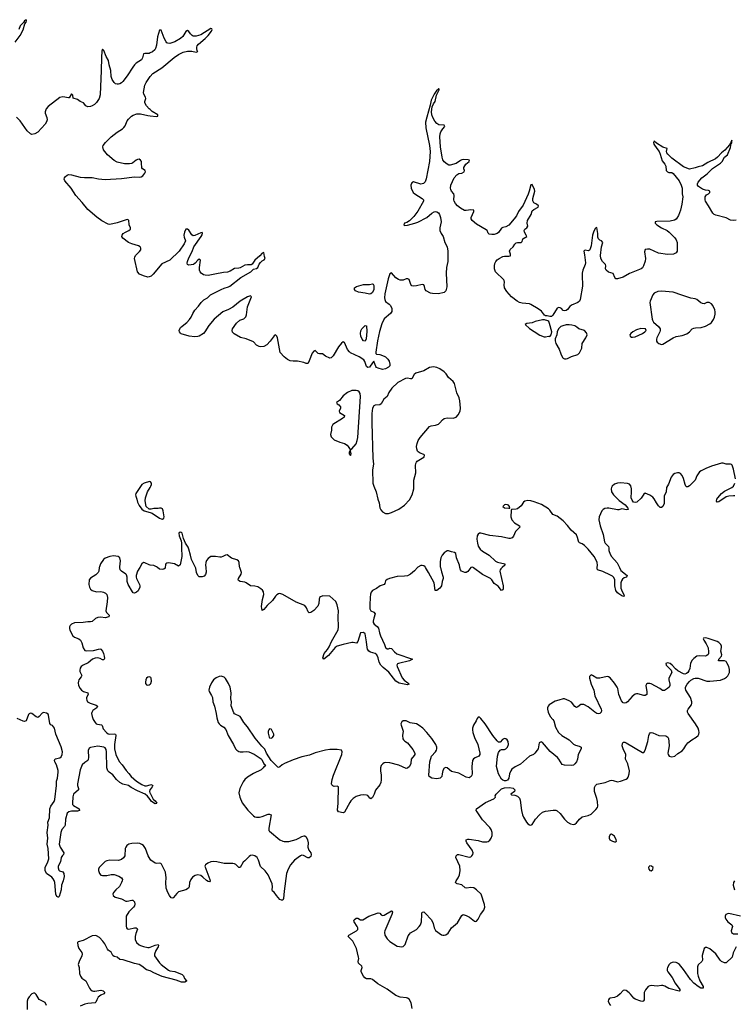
# Model space of a CAD drawing. Header units: inches. Extents: x 1694897 to 1849880, y 907231 to 1017944.
# Tile 26 of 171: x 1718224 to 1727963, y 954048 to 967464. Entities that reach past the tile are written whole.
import ezdxf

# ---------------------------------------------------------------- set-up
doc = ezdxf.new("R2010")
doc.units = ezdxf.units.IN
doc.header["$MEASUREMENT"] = 0
for name, color, linetype in [('B7915', 7, 'Continuous'), ('B7916', 7, 'Continuous'), ('B7925', 7, 'Continuous'), ('B7926', 7, 'Continuous')]:
    doc.layers.add(name, color=color, linetype=linetype)

msp = doc.modelspace()

# ---------------------------------------------------------------- linework, layer by layer
at = {"layer": 'B7915', "color": 6}
for points, elevation in [([(1719308, 960000), (1719301, 959950), (1719291, 959930), (1719261, 959899), (1719190, 959856), (1719170, 959830), (1719164, 959770), (1719174, 959730), (1719190, 959704), (1719210, 959688), (1719270, 959670), (1719331, 959671), (1719366, 959666), (1719392, 959652), (1719409, 959630), (1719418, 959590), (1719417, 959530), (1719396, 959410), (1719405, 959385), (1719444, 959350), (1719439, 959330), (1719390, 959315), (1719330, 959323), (1719290, 959319), (1719256, 959304), (1719210, 959266), (1719190, 959258), (1719150, 959261), (1719089, 959251), (1718970, 959248), (1718930, 959230), (1718911, 959210), (1718903, 959190), (1718901, 959170), (1718907, 959147), (1718948, 959068), (1718971, 959051), (1719030, 959027), (1719052, 959012), (1719072, 958972), (1719090, 958905), (1719110, 958871), (1719130, 958866), (1719230, 958869), (1719314, 958894), (1719330, 958886), (1719350, 958858), (1719365, 958830), (1719376, 958790), (1719378, 958762), (1719370, 958742), (1719350, 958742), (1719319, 958759), (1719290, 958768), (1719250, 958765), (1719218, 958750), (1719159, 958701), (1719088, 958670), (1719063, 958650), (1719048, 958630), (1719043, 958603), (1719045, 958585), (1719070, 958530), (1719063, 958510), (1719031, 958470), (1719024, 958450), (1719021, 958430), (1719026, 958390), (1719046, 958350), (1719067, 958327), (1719093, 958310), (1719153, 958290), (1719158, 958270), (1719135, 958230), (1719133, 958210), (1719137, 958190), (1719149, 958169), (1719182, 958150), (1719264, 958124), (1719286, 958110), (1719276, 958090), (1719220, 958050), (1719206, 958026), (1719204, 958010), (1719210, 957970), (1719225, 957930), (1719250, 957888), (1719267, 957870), (1719283, 957863), (1719338, 957858), (1719347, 957847), (1719360, 957800), (1719405, 957750), (1719430, 957734), (1719450, 957730), (1719510, 957733), (1719529, 957729), (1719533, 957710), (1719514, 957586), (1719516, 957530), (1719534, 957450), (1719578, 957358), (1719620, 957310), (1719673, 957233), (1719712, 957192), (1719744, 957150), (1719816, 957090), (1719890, 957041), (1719930, 957025), (1719950, 957024), (1720000, 957038)], 600), ([(1719860, 960000), (1719830, 959950), (1719811, 959890), (1719810, 959870), (1719815, 959850), (1719858, 959770), (1719863, 959750), (1719861, 959730), (1719836, 959684), (1719815, 959665), (1719790, 959651), (1719770, 959656), (1719759, 959670), (1719700, 959770), (1719690, 959810), (1719688, 959870), (1719678, 959898), (1719670, 959910), (1719610, 959950), (1719595, 959970), (1719589, 960000)], 600), ([(1720000, 958505), (1719990, 958510), (1719970, 958505), (1719951, 958490), (1719941, 958470), (1719938, 958438), (1719940, 958420), (1719950, 958401), (1719970, 958396), (1719990, 958402), (1720000, 958411)], 700), ([(1720000, 956839), (1719965, 956885), (1719933, 956913), (1719830, 956956), (1719742, 957002), (1719706, 957030), (1719630, 957047), (1719590, 957069), (1719543, 957110), (1719493, 957173), (1719441, 957210), (1719427, 957230), (1719413, 957270), (1719407, 957490), (1719401, 957521), (1719390, 957541), (1719370, 957551), (1719290, 957564), (1719190, 957546), (1719170, 957536), (1719155, 957505), (1719161, 957410), (1719157, 957383), (1719151, 957369), (1719110, 957344), (1719075, 957310), (1719050, 957243), (1719010, 957050), (1719010, 957030), (1719026, 956990), (1719024, 956970), (1718959, 956910), (1718946, 956874), (1718941, 956790), (1718944, 956770), (1718957, 956757), (1719035, 956710), (1719040, 956690), (1719010, 956681), (1718930, 956682), (1718894, 956670), (1718869, 956651), (1718847, 956570), (1718844, 956490), (1718834, 956470), (1718797, 956430), (1718784, 956390), (1718762, 956230), (1718777, 956190), (1718826, 956110), (1718819, 956090), (1718805, 956075), (1718791, 956050), (1718779, 955990), (1718749, 955930), (1718747, 955907), (1718755, 955875), (1718766, 955866), (1718810, 955851), (1718827, 955830), (1718831, 955791), (1718817, 955730), (1718794, 955670), (1718789, 955610), (1718761, 955519), (1718753, 955507), (1718746, 955506), (1718730, 955517), (1718714, 955550), (1718701, 955710), (1718694, 955734), (1718680, 955760), (1718661, 955781), (1718588, 955830), (1718570, 955870), (1718569, 955891), (1718572, 955910), (1718609, 955990), (1718620, 956030), (1718613, 956170), (1718598, 956230), (1718605, 956310), (1718598, 956390), (1718610, 956490), (1718608, 956530), (1718630, 956590), (1718635, 956710), (1718650, 956750), (1718694, 956810), (1718703, 956837), (1718726, 957030), (1718727, 957090), (1718739, 957130), (1718750, 957210), (1718750, 957232), (1718723, 957310), (1718701, 957350), (1718696, 957370), (1718709, 957391), (1718772, 957408), (1718790, 957421), (1718802, 957450), (1718806, 957490), (1718790, 957557), (1718716, 957730), (1718697, 957810), (1718670, 957845), (1718650, 957855), (1718635, 957875), (1718616, 957990), (1718610, 958003), (1718590, 958017), (1718550, 958025), (1718530, 958017), (1718490, 957968), (1718470, 957958), (1718450, 957966), (1718390, 958011), (1718370, 958015), (1718354, 958006), (1718345, 957995), (1718310, 957911), (1718290, 957903), (1718270, 957906), (1718190, 957941)], 600), ([(1720000, 956973), (1719997, 956970), (1719994, 956950), (1719997, 956930), (1720000, 956925)], 600), ([(1720000, 956027), (1719973, 956070), (1719938, 956170), (1719910, 956210), (1719890, 956226), (1719861, 956241), (1719830, 956246), (1719750, 956240), (1719710, 956228), (1719685, 956210), (1719669, 956190), (1719660, 956170), (1719657, 956070), (1719638, 956042), (1719610, 956023), (1719570, 956008), (1719450, 956013), (1719410, 956003), (1719390, 955993), (1719370, 955978), (1719307, 955910), (1719299, 955890), (1719298, 955870), (1719309, 955830), (1719329, 955809), (1719350, 955803), (1719410, 955805), (1719470, 955817), (1719510, 955815), (1719575, 955795), (1719613, 955773), (1719624, 955750), (1719622, 955730), (1719613, 955707), (1719585, 955655), (1719534, 955610), (1719502, 955570), (1719495, 955550), (1719499, 955530), (1719527, 955510), (1719610, 955485), (1719670, 955453), (1719690, 955453), (1719750, 955468), (1719767, 955467), (1719786, 955446), (1719794, 955414), (1719789, 955390), (1719776, 955370), (1719711, 955310), (1719675, 955250), (1719673, 955113), (1719679, 955090), (1719690, 955076), (1719710, 955070), (1719790, 955090), (1719810, 955090), (1719823, 955083), (1719831, 955070), (1719805, 955015), (1719796, 954970), (1719796, 954930), (1719817, 954890), (1719850, 954860), (1719870, 954848), (1719910, 954834), (1719970, 954821), (1719990, 954822), (1720000, 954826)], 700), ([(1720000, 954502), (1719950, 954516), (1719890, 954570), (1719852, 954592), (1719790, 954604), (1719632, 954652), (1719590, 954660), (1719550, 954689), (1719510, 954701), (1719492, 954712), (1719470, 954757), (1719430, 954786), (1719419, 954799), (1719385, 954870), (1719358, 954910), (1719310, 954958), (1719270, 954981), (1719250, 954985), (1719210, 954980), (1719090, 954916), (1719022, 954898), (1719010, 954890), (1719014, 954850), (1719031, 954810), (1719072, 954752), (1719076, 954730), (1719072, 954710), (1719032, 954630), (1719022, 954590), (1719035, 954550), (1719040, 954470), (1719052, 954430), (1719070, 954405), (1719127, 954367), (1719177, 954270), (1719190, 954250), (1719210, 954231), (1719230, 954226), (1719247, 954227), (1719330, 954241), (1719362, 954230), (1719383, 954210), (1719372, 954190), (1719329, 954171), (1719294, 954146), (1719273, 954110), (1719263, 954077), (1719252, 954068), (1719150, 954061), (1719111, 954050), (1719050, 954022)], 700), ([(1718590, 954030), (1718570, 954071), (1718490, 954115), (1718450, 954183), (1718430, 954200), (1718410, 954200), (1718390, 954190), (1718351, 954150), (1718336, 954124), (1718325, 954090), (1718324, 953976)], 700)]:
    msp.add_lwpolyline(points, dxfattribs=dict(at, elevation=elevation))
at = {"layer": 'B7916', "color": 6, "elevation": 600}
for points in [[(1718164, 967156), (1718231, 967249), (1718270, 967326), (1718294, 967406), (1718311, 967431), (1718316, 967450), (1718310, 967464), (1718304, 967456), (1718290, 967449), (1718275, 967425), (1718230, 967379), (1718210, 967330)], [(1720000, 967011), (1719990, 967006), (1719930, 967006), (1719910, 966999), (1719897, 966943), (1719883, 966917), (1719813, 966870), (1719790, 966848), (1719764, 966816), (1719690, 966701), (1719630, 966624), (1719610, 966603), (1719590, 966590), (1719570, 966584), (1719550, 966584), (1719530, 966590), (1719510, 966609), (1719484, 966650), (1719471, 966690), (1719464, 966770), (1719442, 966850), (1719436, 966910), (1719403, 966963), (1719370, 967043), (1719350, 967061), (1719344, 967036), (1719337, 966950), (1719334, 966770), (1719320, 966440), (1719305, 966390), (1719270, 966336), (1719244, 966310), (1719210, 966289), (1719190, 966282), (1719150, 966279), (1719127, 966290), (1719091, 966331), (1719050, 966350), (1719010, 966376), (1718953, 966393), (1718950, 966438), (1718930, 966456), (1718899, 966401), (1718890, 966398), (1718812, 966412), (1718770, 966404), (1718610, 966280), (1718584, 966250), (1718570, 966210), (1718572, 966190), (1718594, 966130), (1718599, 966101), (1718590, 966072), (1718570, 966042), (1718470, 965931), (1718430, 965908), (1718390, 965900), (1718370, 965908), (1718325, 965950), (1718230, 966088), (1718178, 966138)], [(1720000, 966240), (1719988, 966250), (1719952, 966290), (1719931, 966330), (1719929, 966350), (1719943, 966390), (1719939, 966410), (1719914, 966450), (1719911, 966471), (1719930, 966570), (1719949, 966610), (1720000, 966689)], [(1720000, 963964), (1719990, 963959), (1719970, 963955), (1719910, 963972), (1719856, 963996), (1719827, 964027), (1719789, 964210), (1719792, 964230), (1719802, 964250), (1719855, 964305), (1719873, 964330), (1719875, 964350), (1719870, 964361), (1719864, 964370), (1719842, 964382), (1719750, 964410), (1719707, 964430), (1719627, 964487), (1719615, 964510), (1719618, 964530), (1719632, 964550), (1719664, 964570), (1719710, 964590), (1719733, 964610), (1719733, 964630), (1719715, 964670), (1719710, 964732), (1719690, 964741), (1719550, 964697), (1719450, 964675), (1719430, 964677), (1719345, 964725), (1719275, 964775), (1719150, 964878), (1719074, 964974), (1718990, 965068), (1718927, 965167), (1718839, 965270), (1718830, 965290), (1718834, 965310), (1718850, 965330), (1718870, 965348), (1718890, 965354), (1718930, 965350), (1719050, 965318), (1719107, 965313), (1719210, 965316), (1719296, 965296), (1719390, 965287), (1719610, 965299), (1719790, 965321), (1719860, 965320), (1719877, 965323), (1719902, 965338), (1719930, 965372), (1719937, 965390), (1719934, 965410), (1719898, 965430), (1719887, 965447), (1719885, 965510), (1719882, 965530), (1719870, 965552), (1719850, 965563), (1719830, 965561), (1719810, 965550), (1719767, 965513), (1719750, 965505), (1719719, 965501), (1719650, 965502), (1719550, 965524), (1719510, 965545), (1719421, 965621), (1719368, 965690), (1719358, 965730), (1719362, 965750), (1719392, 965790), (1719470, 965868), (1719550, 965934), (1719624, 965976), (1719645, 965995), (1719661, 966019), (1719690, 966084), (1719708, 966110), (1719746, 966150), (1719770, 966165), (1719820, 966180), (1719870, 966183), (1719970, 966159), (1720000, 966155)], [(1720000, 961169), (1719991, 961171), (1719921, 961150), (1719889, 961130), (1719806, 961010), (1719803, 960990), (1719807, 960970), (1719822, 960930), (1719829, 960889), (1719850, 960847), (1719890, 960794), (1719921, 960770), (1720000, 960748)], [(1720000, 960794), (1719990, 960794), (1719949, 960829), (1719932, 960910), (1719938, 960950), (1719965, 961030), (1720000, 961088)], [(1719589, 960000), (1719588, 960010), (1719598, 960090), (1719590, 960131), (1719567, 960150), (1719501, 960159), (1719450, 960151), (1719390, 960127), (1719365, 960110), (1719324, 960050), (1719309, 960010), (1719308, 960000)], [(1720000, 960034), (1719990, 960035), (1719930, 960064), (1719910, 960067), (1719890, 960051), (1719860, 960000)]]:
    msp.add_lwpolyline(points, dxfattribs=at)
at = {"layer": 'B7925', "color": 6}
for points, elevation in [([(1720205, 960000), (1720204, 959990), (1720190, 959975), (1720169, 959971), (1720130, 959979), (1720100, 960000)], 600), ([(1720760, 960000), (1720765, 959935), (1720757, 959903), (1720736, 959884), (1720710, 959871), (1720670, 959874), (1720650, 959889), (1720631, 959931), (1720624, 959990), (1720620, 960000)], 600), ([(1723645, 960000), (1723604, 959956), (1723550, 959911), (1723510, 959887), (1723470, 959880), (1723370, 959876), (1723262, 959850), (1723230, 959838), (1723210, 959817), (1723199, 959781), (1723190, 959770), (1723134, 959750), (1723086, 959714), (1723030, 959685), (1723014, 959666), (1723004, 959636), (1722998, 959590), (1722994, 959490), (1722997, 959437), (1723010, 959410), (1723052, 959390), (1723069, 959370), (1723048, 959310), (1723039, 959270), (1723039, 959250), (1723055, 959230), (1723095, 959195), (1723112, 959172), (1723125, 959110), (1723139, 959070), (1723197, 958950), (1723210, 958909), (1723230, 958893), (1723250, 958893), (1723270, 958901), (1723290, 958896), (1723330, 958850), (1723365, 958825), (1723579, 958750), (1723536, 958730), (1723386, 958694), (1723373, 958687), (1723363, 958670), (1723366, 958650), (1723435, 958495), (1723463, 958463), (1723515, 958430), (1723530, 958410), (1723510, 958402), (1723394, 958426), (1723348, 958450), (1723256, 958576), (1723178, 958638), (1723147, 958670), (1723124, 958710), (1723111, 958771), (1723091, 958811), (1723066, 958830), (1723005, 958845), (1722981, 958861), (1722965, 958885), (1722957, 958910), (1722949, 958989), (1722930, 959095), (1722910, 959115), (1722870, 959112), (1722832, 958990), (1722813, 958970), (1722770, 958978), (1722750, 958977), (1722630, 958950), (1722550, 958927), (1722524, 958910), (1722430, 958799), (1722368, 958750), (1722357, 958770), (1722373, 958830), (1722417, 958883), (1722441, 958919), (1722472, 958990), (1722562, 959150), (1722570, 959190), (1722563, 959330), (1722568, 959410), (1722552, 959492), (1722530, 959535), (1722451, 959611), (1722354, 959614), (1722321, 959599), (1722311, 959589), (1722303, 959570), (1722301, 959510), (1722285, 959475), (1722230, 959415), (1722190, 959386), (1722170, 959382), (1722154, 959394), (1722134, 959450), (1722110, 959480), (1721990, 959528), (1721810, 959634), (1721770, 959644), (1721750, 959640), (1721730, 959629), (1721710, 959610), (1721669, 959550), (1721596, 959484), (1721550, 959428), (1721530, 959416), (1721522, 959442), (1721520, 959470), (1721534, 959566), (1721551, 959630), (1721545, 959670), (1721531, 959691), (1721510, 959711), (1721470, 959735), (1721430, 959746), (1721370, 959751), (1721310, 959793), (1721290, 959801), (1721229, 959809), (1721205, 959825), (1721202, 959830), (1721204, 959850), (1721244, 959910), (1721248, 959930), (1721224, 960000)], 600), ([(1723958, 960000), (1723970, 959942), (1723995, 959870), (1723995, 959850), (1723980, 959810), (1723972, 959750), (1723965, 959735), (1723950, 959718), (1723910, 959688), (1723888, 959688), (1723870, 959790), (1723797, 959930), (1723753, 960000)], 600), ([(1724374, 960000), (1724370, 959999), (1724330, 959946), (1724310, 959931), (1724290, 959932), (1724246, 959950), (1724230, 959970), (1724224, 960000)], 600), ([(1724800, 960000), (1724779, 959981), (1724771, 959970), (1724767, 959950), (1724814, 959750), (1724812, 959708), (1724806, 959694), (1724790, 959686), (1724744, 959744), (1724690, 959784), (1724660, 959830), (1724639, 959850), (1724530, 959904), (1724410, 959997), (1724402, 960000)], 600), ([(1726396, 960000), (1726418, 959958), (1726502, 959890), (1726493, 959870), (1726461, 959859), (1726438, 959842), (1726423, 959817), (1726415, 959790), (1726417, 959717), (1726433, 959673), (1726458, 959630), (1726463, 959610), (1726454, 959606), (1726430, 959613), (1726390, 959640), (1726370, 959657), (1726350, 959685), (1726334, 959750), (1726334, 959830), (1726322, 959862), (1726301, 959881), (1726275, 959895), (1726170, 959944), (1726099, 959970), (1726093, 959990), (1726095, 960000)], 600), ([(1723574, 953990), (1723557, 954070), (1723530, 954116), (1723511, 954130), (1723495, 954135), (1723410, 954144), (1723350, 954167), (1723230, 954256), (1723106, 954326), (1723030, 954385), (1723010, 954395), (1722950, 954397), (1722927, 954407), (1722910, 954430), (1722877, 954490), (1722878, 954510), (1722889, 954550), (1722886, 954570), (1722843, 954610), (1722835, 954630), (1722844, 954670), (1722843, 954690), (1722815, 954810), (1722765, 954910), (1722702, 954970), (1722708, 954992), (1722813, 955047), (1722831, 955069), (1722832, 955090), (1722825, 955110), (1722782, 955170), (1722778, 955190), (1722782, 955198), (1722810, 955220), (1722830, 955221), (1722870, 955200), (1722899, 955201), (1722980, 955250), (1723110, 955294), (1723130, 955291), (1723150, 955265), (1723170, 955258), (1723190, 955263), (1723290, 955320), (1723298, 955318), (1723304, 955304), (1723295, 955270), (1723202, 955050), (1723196, 955030), (1723200, 954990), (1723230, 954941), (1723266, 954906), (1723370, 954842), (1723430, 954829), (1723450, 954834), (1723477, 954863), (1723520, 954980), (1723534, 955006), (1723550, 955021), (1723630, 955069), (1723670, 955109), (1723685, 955130), (1723700, 955170), (1723702, 955270), (1723706, 955294), (1723715, 955305), (1723730, 955307), (1723750, 955291), (1723837, 955197), (1723858, 955150), (1723871, 955090), (1723890, 955056), (1723970, 954996), (1723990, 954988), (1724010, 954988), (1724030, 954996), (1724061, 955019), (1724109, 955091), (1724190, 955160), (1724250, 955260), (1724269, 955270), (1724310, 955257), (1724354, 955234), (1724420, 955180), (1724430, 955176), (1724450, 955183), (1724473, 955207), (1724503, 955270), (1724547, 955330), (1724563, 955370), (1724558, 955410), (1724514, 955550), (1724450, 955610), (1724413, 955633), (1724370, 955641), (1724311, 955631), (1724294, 955634), (1724250, 955678), (1724187, 955690), (1724176, 955696), (1724165, 955710), (1724171, 955730), (1724199, 955770), (1724216, 955810), (1724228, 955870), (1724220, 955930), (1724168, 956050), (1724170, 956070), (1724190, 956089), (1724210, 956091), (1724350, 956055), (1724370, 956059), (1724384, 956070), (1724397, 956090), (1724402, 956110), (1724392, 956150), (1724319, 956250), (1724310, 956270), (1724310, 956290), (1724330, 956298), (1724350, 956297), (1724470, 956278), (1724530, 956262), (1724590, 956261), (1724610, 956267), (1724630, 956283), (1724648, 956312), (1724661, 956350), (1724664, 956390), (1724650, 956430), (1724630, 956458), (1724530, 956563), (1724456, 956670), (1724446, 956690), (1724450, 956710), (1724570, 956800), (1724684, 956850), (1724708, 956870), (1724705, 956890), (1724718, 956910), (1724790, 956982), (1724830, 956998), (1724901, 957001), (1724950, 956992), (1724970, 956970), (1724967, 956950), (1724916, 956910), (1724924, 956904), (1724970, 956897), (1725010, 956883), (1725037, 956857), (1725046, 956830), (1725062, 956690), (1725076, 956630), (1725090, 956598), (1725130, 956532), (1725150, 956509), (1725170, 956494), (1725190, 956490), (1725210, 956499), (1725255, 956570), (1725306, 956630), (1725350, 956666), (1725390, 956682), (1725495, 956695), (1725530, 956692), (1725550, 956684), (1725590, 956650), (1725650, 956572), (1725690, 956532), (1725730, 956506), (1725770, 956497), (1725790, 956504), (1725810, 956520), (1725852, 956570), (1725890, 956601), (1725970, 956620), (1726010, 956640), (1726077, 956703), (1726096, 956730), (1726102, 956750), (1726100, 956810), (1726090, 956853), (1726056, 956950), (1726056, 957004), (1726069, 957031), (1726091, 957049), (1726203, 957070), (1726270, 957098), (1726290, 957101), (1726310, 957098), (1726370, 957081), (1726412, 957088), (1726490, 957117), (1726507, 957130), (1726515, 957145), (1726531, 957189), (1726533, 957230), (1726510, 957324), (1726482, 957390), (1726485, 957450), (1726447, 957530), (1726434, 957570), (1726437, 957603), (1726450, 957619), (1726470, 957619), (1726490, 957610), (1726710, 957477), (1726730, 957481), (1726748, 957512), (1726786, 957630), (1726797, 957710), (1726806, 957734), (1726815, 957745), (1726830, 957752), (1726850, 957748), (1726933, 957713), (1727030, 957708), (1727055, 957690), (1727064, 957670), (1727070, 957630), (1727076, 957570), (1727057, 957470), (1727061, 957450), (1727076, 957430), (1727110, 957418), (1727150, 957430), (1727193, 957467), (1727250, 957504), (1727276, 957530), (1727304, 957576), (1727331, 957609), (1727386, 957654), (1727442, 957690), (1727468, 957712), (1727478, 957730), (1727482, 957750), (1727479, 957779), (1727470, 957810), (1727434, 957870), (1727332, 958010), (1727324, 958030), (1727325, 958050), (1727333, 958070), (1727379, 958130), (1727385, 958150), (1727383, 958170), (1727364, 958230), (1727303, 958330), (1727298, 958350), (1727299, 958370), (1727319, 958410), (1727350, 958448), (1727370, 958466), (1727410, 958489), (1727430, 958494), (1727471, 958491), (1727590, 958453), (1727630, 958452), (1727775, 958465), (1727830, 958488), (1727855, 958505), (1727875, 958525), (1727896, 958570), (1727897, 958610), (1727887, 958650), (1727862, 958702), (1727850, 958718), (1727830, 958728), (1727749, 958730), (1727753, 958750), (1727789, 958790), (1727792, 958810), (1727781, 958861), (1727789, 958910), (1727788, 958930), (1727777, 958950), (1727750, 958978), (1727730, 958991), (1727607, 959033), (1727570, 959041), (1727544, 959036), (1727539, 959030), (1727546, 959010), (1727581, 958961), (1727606, 958906), (1727613, 958850), (1727612, 958830), (1727606, 958814), (1727590, 958801), (1727570, 958794), (1727490, 958796), (1727453, 958790), (1727410, 958761), (1727390, 958738), (1727365, 958695), (1727356, 958624), (1727345, 958590), (1727330, 958570), (1727310, 958554), (1727290, 958548), (1727270, 958551), (1727193, 958593), (1727159, 958619), (1727115, 958670), (1727090, 958690), (1727050, 958699), (1727030, 958691), (1727036, 958670), (1727050, 958650), (1727101, 958601), (1727109, 958570), (1727070, 958490), (1727069, 958470), (1727086, 958410), (1727086, 958390), (1727076, 958370), (1727053, 958350), (1727010, 958324), (1726984, 958324), (1726946, 958350), (1726830, 958413), (1726810, 958421), (1726780, 958420), (1726765, 958410), (1726757, 958390), (1726772, 958308), (1726769, 958270), (1726750, 958257), (1726730, 958257), (1726650, 958278), (1726630, 958279), (1726610, 958274), (1726570, 958243), (1726506, 958170), (1726490, 958158), (1726470, 958152), (1726450, 958158), (1726424, 958184), (1726388, 958268), (1726373, 958350), (1726365, 958370), (1726330, 958426), (1726270, 958496), (1726250, 958509), (1726230, 958515), (1726130, 958493), (1726090, 958493), (1726030, 958529), (1726010, 958536), (1725990, 958515), (1725991, 958490), (1726013, 958410), (1726046, 958330), (1726062, 958250), (1726146, 958070), (1726151, 958050), (1726149, 958031), (1726131, 958009), (1726110, 958006), (1726090, 958012), (1726061, 958030), (1725970, 958103), (1725910, 958131), (1725890, 958134), (1725870, 958131), (1725830, 958102), (1725810, 958093), (1725790, 958104), (1725745, 958165), (1725710, 958185), (1725650, 958210), (1725628, 958212), (1725570, 958191), (1725521, 958179), (1725440, 958130), (1725424, 958110), (1725418, 958090), (1725417, 958070), (1725425, 958030), (1725451, 957971), (1725491, 957931), (1725505, 957910), (1725525, 957825), (1725567, 957750), (1725610, 957709), (1725713, 957650), (1725771, 957591), (1725798, 957578), (1725850, 957566), (1725875, 957550), (1725876, 957530), (1725833, 957450), (1725825, 957390), (1725811, 957350), (1725790, 957323), (1725770, 957308), (1725750, 957304), (1725647, 957307), (1725616, 957316), (1725572, 957390), (1725555, 957410), (1725451, 957491), (1725350, 957616), (1725330, 957623), (1725310, 957617), (1725304, 957610), (1725288, 957530), (1725278, 957510), (1725246, 957470), (1725227, 957453), (1725172, 957428), (1725050, 957318), (1724975, 957285), (1724930, 957250), (1724916, 957230), (1724899, 957190), (1724890, 957129), (1724870, 957100), (1724850, 957091), (1724830, 957091), (1724810, 957101), (1724790, 957118), (1724751, 957190), (1724723, 957290), (1724737, 957430), (1724750, 957478), (1724770, 957512), (1724790, 957521), (1724830, 957519), (1724850, 957528), (1724870, 957551), (1724885, 957590), (1724879, 957630), (1724869, 957650), (1724850, 957664), (1724830, 957672), (1724803, 957657), (1724770, 957622), (1724750, 957619), (1724730, 957637), (1724670, 957712), (1724566, 957870), (1724510, 957944), (1724490, 957961), (1724470, 957961), (1724456, 957944), (1724443, 957910), (1724409, 957850), (1724395, 957810), (1724394, 957790), (1724400, 957750), (1724422, 957682), (1724467, 957590), (1724496, 957470), (1724495, 957450), (1724479, 957430), (1724430, 957408), (1724410, 957393), (1724395, 957370), (1724384, 957290), (1724389, 957190), (1724387, 957170), (1724377, 957150), (1724350, 957135), (1724310, 957141), (1724210, 957198), (1724110, 957221), (1724050, 957268), (1724030, 957274), (1724010, 957266), (1723990, 957232), (1723979, 957190), (1723976, 957150), (1723954, 957130), (1723910, 957121), (1723839, 957130), (1723804, 957150), (1723801, 957170), (1723813, 957350), (1723838, 957430), (1723890, 957487), (1723903, 957510), (1723910, 957530), (1723910, 957550), (1723894, 957590), (1723840, 957670), (1723770, 957753), (1723717, 957810), (1723670, 957849), (1723630, 957868), (1723545, 957885), (1723490, 957911), (1723450, 957909), (1723430, 957895), (1723420, 957870), (1723421, 957850), (1723448, 957770), (1723442, 957710), (1723447, 957667), (1723455, 957650), (1723472, 957632), (1723510, 957609), (1723529, 957589), (1723581, 957521), (1723608, 957470), (1723608, 957450), (1723601, 957439), (1723561, 957390), (1723555, 957330), (1723536, 957290), (1723510, 957265), (1723490, 957263), (1723390, 957305), (1723270, 957338), (1723210, 957342), (1723190, 957338), (1723173, 957327), (1723150, 957300), (1723139, 957270), (1723140, 957230), (1723149, 957170), (1723150, 957106), (1723145, 957070), (1723130, 957040), (1723073, 956967), (1723054, 956910), (1723030, 956866), (1723007, 956847), (1722996, 956856), (1722970, 956891), (1722950, 956899), (1722910, 956904), (1722870, 956900), (1722810, 956879), (1722770, 956853), (1722738, 956822), (1722721, 956799), (1722650, 956668), (1722630, 956657), (1722570, 956670), (1722554, 956694), (1722566, 956790), (1722570, 957010), (1722550, 957022), (1722510, 957018), (1722490, 957024), (1722477, 957037), (1722473, 957053), (1722483, 957110), (1722502, 957170), (1722614, 957450), (1722620, 957490), (1722610, 957509), (1722550, 957519), (1722450, 957520), (1722392, 957510), (1722250, 957473), (1722175, 957445), (1722070, 957420), (1721950, 957380), (1721832, 957330), (1721800, 957310), (1721770, 957282), (1721750, 957275), (1721740, 957280), (1721649, 957369), (1721588, 957468), (1721566, 957526), (1721524, 957564), (1721434, 957674), (1721330, 957830), (1721280, 957890), (1721238, 957958), (1721227, 957970), (1721150, 958007), (1721140, 958020), (1721106, 958114), (1721108, 958170), (1721099, 958210), (1721104, 958290), (1721090, 958370), (1721070, 958421), (1721030, 958488), (1721010, 958505), (1720970, 958519), (1720943, 958517), (1720902, 958498), (1720867, 958470), (1720836, 958430), (1720809, 958371), (1720801, 958330), (1720806, 958310), (1720838, 958258), (1720849, 958230), (1720858, 958170), (1720879, 958110), (1720903, 958010), (1720912, 957950), (1720929, 957890), (1720940, 957870), (1720962, 957850), (1721006, 957826), (1721033, 957793), (1721064, 957710), (1721139, 957590), (1721166, 957530), (1721182, 957510), (1721210, 957494), (1721230, 957488), (1721267, 957487), (1721310, 957493), (1721348, 957488), (1721417, 957457), (1721514, 957394), (1721523, 957383), (1721550, 957326), (1721574, 957310), (1721562, 957290), (1721550, 957285), (1721542, 957270), (1721515, 957245), (1721410, 957192), (1721330, 957142), (1721293, 957110), (1721270, 957078), (1721224, 956990), (1721211, 956930), (1721222, 956870), (1721254, 956794), (1721334, 956694), (1721410, 956618), (1721430, 956604), (1721450, 956597), (1721490, 956596), (1721530, 956607), (1721610, 956637), (1721630, 956640), (1721650, 956631), (1721618, 956450), (1721618, 956418), (1721626, 956406), (1721770, 956288), (1721808, 956270), (1721830, 956265), (1721890, 956266), (1721990, 956292), (1722030, 956310), (1722070, 956335), (1722102, 956342), (1722110, 956342), (1722130, 956329), (1722148, 956290), (1722153, 956250), (1722150, 956190), (1722163, 956150), (1722192, 956110), (1722197, 956090), (1722190, 956061), (1722170, 956042), (1722150, 956045), (1722090, 956076), (1722070, 956078), (1722050, 956073), (1721970, 956010), (1721912, 955950), (1721881, 955890), (1721862, 955830), (1721826, 955590), (1721821, 955490), (1721811, 955469), (1721790, 955466), (1721770, 955478), (1721723, 955530), (1721690, 955576), (1721671, 955590), (1721663, 955610), (1721670, 955650), (1721665, 955690), (1721609, 955810), (1721570, 955867), (1721506, 955926), (1721480, 956010), (1721458, 956050), (1721430, 956073), (1721390, 956079), (1721370, 956074), (1721350, 956063), (1721290, 956005), (1721270, 955983), (1721230, 955911), (1721210, 955913), (1721170, 955952), (1721150, 955964), (1721130, 955967), (1721010, 955966), (1720910, 955991), (1720870, 955996), (1720830, 955988), (1720786, 955970), (1720755, 955950), (1720748, 955930), (1720813, 955747), (1720818, 955730), (1720810, 955717), (1720790, 955721), (1720770, 955733), (1720721, 955781), (1720690, 955802), (1720650, 955811), (1720615, 955805), (1720578, 955782), (1720554, 955750), (1720540, 955710), (1720534, 955650), (1720522, 955630), (1720490, 955610), (1720390, 955579), (1720363, 955557), (1720318, 955502), (1720310, 955495), (1720290, 955498), (1720263, 955530), (1720242, 955570), (1720220, 955630), (1720213, 955707), (1720218, 955770), (1720211, 955850), (1720157, 955957), (1720147, 955967), (1720131, 955971), (1720090, 955965), (1720070, 955969), (1720010, 956010), (1720000, 956027)], 700), ([(1720000, 958411), (1720010, 958421), (1720022, 958450), (1720017, 958490), (1720010, 958500), (1720000, 958505)], 700), ([(1720000, 957038), (1720010, 957041), (1720034, 957034), (1720038, 957030), (1720027, 957010), (1720000, 956973)], 600), ([(1720000, 956925), (1720042, 956842), (1720070, 956819), (1720091, 956789), (1720090, 956782), (1720070, 956780), (1720022, 956810), (1720000, 956839)], 600), ([(1727963, 955730), (1727951, 955710), (1727945, 955670), (1727965, 955610)], 700), ([(1728047, 955247), (1727890, 955286), (1727870, 955282), (1727849, 955270), (1727838, 955250), (1727838, 955230), (1727845, 955210), (1727873, 955173), (1727929, 955130), (1727939, 955110), (1727919, 955050), (1727926, 955026), (1727950, 955008), (1728010, 955007)], 700), ([(1720000, 954826), (1720070, 954856), (1720110, 954862), (1720117, 954850), (1720110, 954830), (1720080, 954780), (1720063, 954730), (1720063, 954710), (1720131, 954611), (1720150, 954590), (1720250, 954514), (1720270, 954506), (1720337, 954497), (1720436, 954456), (1720456, 954436), (1720470, 954400), (1720498, 954370), (1720495, 954365), (1720475, 954350), (1720430, 954352), (1720356, 954376), (1720167, 954427), (1720050, 954476), (1720010, 954499), (1720000, 954502)], 700), ([(1727990, 954833), (1727949, 954750), (1727935, 954690), (1727850, 954613), (1727828, 954612), (1727787, 954630), (1727768, 954648), (1727710, 954735), (1727630, 954804), (1727590, 954820), (1727570, 954822), (1727550, 954810), (1727525, 954715), (1727527, 954650), (1727518, 954630), (1727470, 954584), (1727461, 954559), (1727459, 954530), (1727461, 954470), (1727469, 954430), (1727494, 954370), (1727540, 954290), (1727540, 954270), (1727530, 954266), (1727507, 954270), (1727470, 954290), (1727410, 954334), (1727365, 954385), (1727270, 954523), (1727215, 954590), (1727190, 954610), (1727170, 954619), (1727130, 954624), (1727093, 954610), (1727073, 954590), (1727053, 954550), (1727048, 954530), (1727049, 954510), (1727058, 954490), (1727115, 954415), (1727157, 954337), (1727218, 954250), (1727219, 954230), (1727210, 954227), (1727070, 954263), (1727015, 954295), (1726990, 954304), (1726970, 954306), (1726910, 954296), (1726830, 954306), (1726810, 954302), (1726788, 954290), (1726753, 954247), (1726736, 954210), (1726732, 954190), (1726732, 954108), (1726726, 954094), (1726715, 954085), (1726690, 954089), (1726610, 954118), (1726592, 954132), (1726550, 954185), (1726530, 954203), (1726490, 954234), (1726470, 954242), (1726450, 954235), (1726409, 954190), (1726370, 954159), (1726330, 954143), (1726270, 954130), (1726257, 954123), (1726246, 954110), (1726244, 954090), (1726261, 954050), (1726276, 954030)], 700)]:
    msp.add_lwpolyline(points, dxfattribs=dict(at, elevation=elevation))
at = {"layer": 'B7925', "color": 6, "elevation": 700}
for points in [[(1721630, 957800), (1721618, 957790), (1721608, 957770), (1721610, 957741), (1721625, 957690), (1721630, 957681), (1721650, 957675), (1721670, 957685), (1721685, 957710), (1721685, 957730), (1721654, 957794), (1721650, 957798)], [(1726290, 956365), (1726270, 956362), (1726258, 956330), (1726258, 956310), (1726267, 956290), (1726301, 956270), (1726330, 956262), (1726350, 956261), (1726355, 956270), (1726352, 956290), (1726330, 956338)], [(1726810, 955936), (1726797, 955923), (1726794, 955910), (1726797, 955890), (1726810, 955871), (1726830, 955868), (1726850, 955885), (1726857, 955910), (1726835, 955930)]]:
    msp.add_lwpolyline(points, close=True, dxfattribs=at)
at = {"layer": 'B7926', "color": 6, "elevation": 600}
for points in [[(1720000, 966689), (1720001, 966690), (1720040, 966730), (1720163, 966810), (1720330, 966950), (1720390, 966989), (1720450, 967021), (1720510, 967037), (1720570, 967037), (1720630, 967024), (1720650, 967029), (1720642, 967042), (1720637, 967070), (1720636, 967090), (1720643, 967110), (1720659, 967130), (1720753, 967210), (1720790, 967250), (1720838, 967310), (1720845, 967330), (1720842, 967342), (1720830, 967345), (1720690, 967260), (1720630, 967241), (1720590, 967242), (1720572, 967250), (1720552, 967270), (1720530, 967303), (1720510, 967317), (1720490, 967304), (1720445, 967235), (1720414, 967206), (1720336, 967164), (1720270, 967141), (1720244, 967144), (1720230, 967150), (1720221, 967161), (1720194, 967214), (1720150, 967322), (1720130, 967322), (1720101, 967230), (1720090, 967119), (1720075, 967070), (1720066, 967054), (1720033, 967027), (1720000, 967011)], [(1727990, 964732), (1727950, 964729), (1727910, 964732), (1727850, 964763), (1727710, 964802), (1727690, 964811), (1727670, 964828), (1727611, 964930), (1727570, 964990), (1727564, 965010), (1727567, 965050), (1727574, 965066), (1727584, 965076), (1727610, 965090), (1727629, 965110), (1727631, 965130), (1727610, 965139), (1727570, 965142), (1727530, 965154), (1727474, 965190), (1727461, 965210), (1727461, 965230), (1727470, 965250), (1727520, 965310), (1727594, 965366), (1727665, 965435), (1727775, 965510), (1727795, 965530), (1727829, 965591), (1727870, 965625), (1727910, 965724), (1727920, 965780), (1727930, 965782), (1727930, 965825), (1727917, 965790), (1727919, 965781), (1727910, 965784), (1727899, 965761), (1727832, 965688), (1727789, 965650), (1727735, 965590), (1727708, 965570), (1727603, 965517), (1727530, 965471), (1727470, 965461), (1727430, 965445), (1727350, 965428), (1727270, 965458), (1727110, 965576), (1727057, 965630), (1727043, 965650), (1727039, 965670), (1727046, 965710), (1726989, 965729), (1726903, 965783), (1726870, 965809), (1726862, 965790), (1726868, 965770), (1726905, 965710), (1726937, 965670), (1726953, 965633), (1726979, 965539), (1727016, 965496), (1727029, 965470), (1727033, 965410), (1727050, 965390), (1727070, 965382), (1727110, 965381), (1727130, 965369), (1727209, 965269), (1727240, 965210), (1727253, 965170), (1727254, 965090), (1727262, 965050), (1727248, 964952), (1727229, 964871), (1727202, 964798), (1727181, 964759), (1727172, 964748), (1727146, 964734), (1727090, 964720), (1726905, 964715), (1726882, 964710), (1726884, 964690), (1726909, 964670), (1726970, 964627), (1727047, 964590), (1727077, 964570), (1727151, 964490), (1727170, 964463), (1727183, 964430), (1727185, 964310), (1727170, 964288), (1727134, 964270), (1727050, 964264), (1726930, 964285), (1726810, 964336), (1726781, 964339), (1726750, 964334), (1726737, 964303), (1726751, 964210), (1726747, 964173), (1726725, 964110), (1726710, 964082), (1726691, 964069), (1726536, 964004), (1726450, 963956), (1726370, 963933), (1726350, 963933), (1726333, 963953), (1726310, 964004), (1726250, 964022), (1726214, 964050), (1726207, 964070), (1726212, 964110), (1726205, 964130), (1726165, 964170), (1726142, 964210), (1726137, 964250), (1726152, 964368), (1726172, 964430), (1726154, 964450), (1726130, 964460), (1726110, 964478), (1726102, 964502), (1726102, 964550), (1726090, 964631), (1726070, 964624), (1726050, 964585), (1726030, 964529), (1726010, 964382), (1725993, 964330), (1725990, 964324), (1725970, 964317), (1725930, 964324), (1725919, 964321), (1725910, 964310), (1725922, 964262), (1725934, 964150), (1725930, 964130), (1725898, 964050), (1725889, 964010), (1725887, 963950), (1725894, 963870), (1725892, 963832), (1725864, 963650), (1725851, 963629), (1725830, 963610), (1725745, 963575), (1725723, 963557), (1725690, 963517), (1725670, 963504), (1725650, 963498), (1725630, 963503), (1725609, 963529), (1725590, 963540), (1725570, 963542), (1725550, 963533), (1725490, 963437), (1725470, 963418), (1725450, 963418), (1725414, 963430), (1725390, 963431), (1725378, 963438), (1725334, 963494), (1725290, 963525), (1725190, 963584), (1725170, 963591), (1725070, 963604), (1725033, 963613), (1725002, 963630), (1724928, 963688), (1724861, 963761), (1724831, 963810), (1724825, 963850), (1724830, 963890), (1724828, 963910), (1724821, 963921), (1724709, 964029), (1724695, 964070), (1724694, 964110), (1724699, 964141), (1724712, 964170), (1724732, 964190), (1724757, 964210), (1724810, 964239), (1724830, 964243), (1724890, 964241), (1724911, 964249), (1724913, 964270), (1724901, 964310), (1724908, 964332), (1724951, 964369), (1724973, 964407), (1724990, 964424), (1725010, 964429), (1725056, 964430), (1725070, 964444), (1725082, 964478), (1725133, 964510), (1725127, 964530), (1725104, 964570), (1725099, 964590), (1725108, 964610), (1725133, 964630), (1725147, 964650), (1725141, 964690), (1725146, 964730), (1725192, 964808), (1725210, 964858), (1725230, 964877), (1725289, 964910), (1725292, 964928), (1725266, 964950), (1725230, 964970), (1725216, 964996), (1725215, 965030), (1725242, 965130), (1725239, 965150), (1725210, 965221), (1725190, 965216), (1725169, 965130), (1725153, 965087), (1725084, 964936), (1725022, 964850), (1724992, 964790), (1724964, 964750), (1724890, 964666), (1724850, 964642), (1724806, 964634), (1724790, 964622), (1724750, 964566), (1724730, 964553), (1724690, 964538), (1724656, 964536), (1724624, 964544), (1724610, 964556), (1724595, 964590), (1724583, 964603), (1724450, 964677), (1724389, 964729), (1724378, 964750), (1724377, 964770), (1724414, 964850), (1724413, 964870), (1724370, 964875), (1724310, 964865), (1724285, 964865), (1724230, 964896), (1724190, 964930), (1724162, 964962), (1724147, 964990), (1724142, 965010), (1724145, 965070), (1724140, 965090), (1724110, 965130), (1724101, 965150), (1724096, 965170), (1724100, 965210), (1724147, 965310), (1724180, 965350), (1724210, 965369), (1724250, 965375), (1724283, 965390), (1724287, 965410), (1724277, 965430), (1724277, 965450), (1724306, 965494), (1724347, 965530), (1724355, 965550), (1724335, 965555), (1724270, 965559), (1724250, 965556), (1724230, 965547), (1724170, 965503), (1724090, 965481), (1724070, 965484), (1724050, 965495), (1724010, 965527), (1723990, 965554), (1723980, 965590), (1723957, 965730), (1723948, 965870), (1723953, 965910), (1723964, 965936), (1723990, 965976), (1724019, 966010), (1724007, 966027), (1723934, 966034), (1723908, 966048), (1723881, 966081), (1723855, 966130), (1723842, 966170), (1723836, 966210), (1723843, 966277), (1723862, 966318), (1723884, 966350), (1723905, 966435), (1723939, 966510), (1723940, 966520), (1723930, 966527), (1723925, 966515), (1723910, 966505), (1723870, 966449), (1723832, 966370), (1723819, 966301), (1723770, 966137), (1723756, 966070), (1723760, 965990), (1723807, 965750), (1723817, 965670), (1723810, 965530), (1723764, 965296), (1723750, 965255), (1723728, 965232), (1723690, 965224), (1723590, 965254), (1723570, 965242), (1723555, 965210), (1723557, 965170), (1723587, 965110), (1723610, 965090), (1723709, 965030), (1723726, 965010), (1723726, 964990), (1723650, 964857), (1723596, 964784), (1723536, 964724), (1723499, 964701), (1723470, 964691), (1723457, 964670), (1723470, 964662), (1723510, 964666), (1723610, 964690), (1723650, 964705), (1723771, 964769), (1723842, 964830), (1723870, 964847), (1723890, 964850), (1723910, 964847), (1723930, 964832), (1723945, 964810), (1723960, 964770), (1723967, 964710), (1723951, 964629), (1723949, 964590), (1723966, 964550), (1723994, 964510), (1724016, 964430), (1724050, 964370), (1724060, 964310), (1724058, 964170), (1724042, 964090), (1724036, 964010), (1724043, 963823), (1724031, 963770), (1724010, 963748), (1723930, 963729), (1723850, 963733), (1723820, 963740), (1723763, 963770), (1723750, 963790), (1723742, 963830), (1723730, 963851), (1723710, 963856), (1723630, 963839), (1723590, 963835), (1723570, 963840), (1723556, 963856), (1723530, 963924), (1723514, 963934), (1723490, 963935), (1723450, 963917), (1723410, 963914), (1723384, 963924), (1723350, 963947), (1723290, 964016), (1723270, 964001), (1723247, 963933), (1723198, 963730), (1723194, 963674), (1723198, 963650), (1723210, 963623), (1723260, 963590), (1723277, 963570), (1723294, 963530), (1723296, 963490), (1723279, 963461), (1723190, 963388), (1723158, 963322), (1723126, 963214), (1723099, 963090), (1723075, 962935), (1723078, 962918), (1723087, 962907), (1723130, 962901), (1723190, 962880), (1723210, 962869), (1723239, 962839), (1723259, 962810), (1723268, 962770), (1723266, 962750), (1723250, 962728), (1723210, 962708), (1723170, 962700), (1723110, 962714), (1723087, 962727), (1723078, 962738), (1723050, 962812), (1723030, 962791), (1722990, 962731), (1722970, 962725), (1722950, 962738), (1722929, 962809), (1722914, 962830), (1722850, 962869), (1722730, 962927), (1722717, 962937), (1722689, 962970), (1722650, 963064), (1722630, 963073), (1722610, 963058), (1722570, 963009), (1722496, 962884), (1722470, 962857), (1722450, 962851), (1722390, 962881), (1722350, 962910), (1722310, 962911), (1722290, 962918), (1722250, 962955), (1722230, 962948), (1722210, 962922), (1722170, 962815), (1722154, 962786), (1722150, 962781), (1722130, 962779), (1722094, 962794), (1722010, 962813), (1721950, 962810), (1721910, 962815), (1721873, 962833), (1721829, 962869), (1721773, 962930), (1721737, 963130), (1721730, 963154), (1721710, 963171), (1721690, 963158), (1721636, 963084), (1721590, 963035), (1721550, 963011), (1721510, 963006), (1721487, 963010), (1721450, 963028), (1721410, 963077), (1721310, 963116), (1721234, 963134), (1721146, 963186), (1721125, 963205), (1721118, 963230), (1721123, 963250), (1721179, 963330), (1721224, 963370), (1721278, 963390), (1721306, 963414), (1721316, 963444), (1721328, 963552), (1721384, 963690), (1721370, 963702), (1721330, 963689), (1721230, 963630), (1721130, 963548), (1721070, 963515), (1720990, 963484), (1720874, 963386), (1720802, 963298), (1720747, 963210), (1720727, 963190), (1720670, 963153), (1720650, 963146), (1720610, 963144), (1720534, 963150), (1720426, 963186), (1720413, 963193), (1720402, 963210), (1720398, 963230), (1720404, 963250), (1720417, 963270), (1720436, 963290), (1720501, 963339), (1720540, 963380), (1720562, 963410), (1720581, 963459), (1720610, 963505), (1720659, 963561), (1720695, 963610), (1720734, 963646), (1720784, 963676), (1720826, 963714), (1720969, 963790), (1721010, 963807), (1721070, 963823), (1721088, 963832), (1721238, 963950), (1721372, 964028), (1721410, 964067), (1721450, 964076), (1721470, 964090), (1721488, 964132), (1721505, 964155), (1721530, 964177), (1721555, 964190), (1721570, 964210), (1721559, 964239), (1721550, 964294), (1721530, 964283), (1721495, 964245), (1721430, 964189), (1721390, 964132), (1721376, 964124), (1721330, 964125), (1721290, 964119), (1721230, 964085), (1721210, 964079), (1721150, 964074), (1721090, 964037), (1721056, 964024), (1721001, 964019), (1720885, 963995), (1720790, 963981), (1720750, 963983), (1720728, 963990), (1720697, 964010), (1720682, 964030), (1720674, 964050), (1720673, 964090), (1720688, 964188), (1720679, 964199), (1720670, 964200), (1720650, 964186), (1720615, 964145), (1720591, 964129), (1720530, 964119), (1720510, 964130), (1720507, 964147), (1720510, 964170), (1720530, 964221), (1720573, 964307), (1720596, 964370), (1720698, 964510), (1720711, 964531), (1720717, 964557), (1720710, 964564), (1720690, 964559), (1720610, 964522), (1720590, 964517), (1720570, 964534), (1720530, 964595), (1720510, 964610), (1720490, 964609), (1720470, 964571), (1720462, 964530), (1720463, 964503), (1720482, 964450), (1720467, 964410), (1720399, 964310), (1720270, 964189), (1720161, 964139), (1720043, 963997), (1720014, 963970), (1720000, 963964)], [(1720000, 966155), (1720090, 966145), (1720105, 966150), (1720104, 966170), (1720030, 966215), (1720000, 966240)], [(1727981, 961210), (1727950, 961338), (1727933, 961393), (1727923, 961403), (1727910, 961410), (1727850, 961407), (1727810, 961420), (1727790, 961421), (1727650, 961383), (1727574, 961350), (1727510, 961317), (1727490, 961302), (1727452, 961250), (1727429, 961190), (1727350, 961114), (1727330, 961100), (1727310, 961100), (1727302, 961110), (1727292, 961132), (1727270, 961213), (1727250, 961253), (1727230, 961279), (1727210, 961289), (1727190, 961291), (1727150, 961279), (1727130, 961265), (1727101, 961230), (1727065, 961135), (1727039, 961090), (1727034, 961030), (1727008, 960970), (1727008, 960870), (1726990, 960831), (1726970, 960816), (1726950, 960819), (1726930, 960838), (1726900, 960880), (1726870, 960937), (1726850, 960960), (1726810, 960987), (1726750, 961015), (1726730, 960998), (1726694, 960946), (1726634, 960890), (1726610, 960884), (1726590, 960892), (1726570, 960918), (1726558, 960950), (1726563, 961030), (1726560, 961070), (1726551, 961111), (1726534, 961134), (1726506, 961146), (1726410, 961155), (1726370, 961150), (1726330, 961135), (1726300, 961110), (1726287, 961090), (1726283, 961070), (1726289, 961030), (1726317, 960990), (1726394, 960914), (1726473, 960853), (1726510, 960810), (1726518, 960790), (1726493, 960787), (1726430, 960800), (1726390, 960787), (1726370, 960785), (1726252, 960808), (1726230, 960810), (1726197, 960803), (1726174, 960790), (1726156, 960770), (1726119, 960690), (1726115, 960650), (1726133, 960570), (1726177, 960450), (1726192, 960350), (1726203, 960330), (1726247, 960287), (1726253, 960270), (1726253, 960230), (1726270, 960183), (1726290, 960150), (1726364, 960064), (1726396, 960000)], [(1720000, 961088), (1720013, 961110), (1720020, 961130), (1720020, 961150), (1720008, 961168), (1720000, 961169)], [(1727970, 960977), (1727950, 960977), (1727888, 960972), (1727850, 960963), (1727750, 960893), (1727728, 960888), (1727722, 960902), (1727726, 960930), (1727737, 960950), (1727790, 961010), (1727830, 961039), (1727930, 961089), (1727950, 961110), (1727971, 961150)], [(1726095, 960000), (1726100, 960030), (1726092, 960070), (1726076, 960110), (1726052, 960150), (1725971, 960250), (1725921, 960301), (1725890, 960323), (1725854, 960334), (1725843, 960343), (1725837, 960357), (1725827, 960410), (1725810, 960444), (1725739, 960510), (1725690, 960571), (1725630, 960634), (1725550, 960700), (1725490, 960723), (1725450, 960781), (1725430, 960801), (1725337, 960857), (1725237, 960897), (1725190, 960910), (1725150, 960913), (1725110, 960905), (1725090, 960890), (1725060, 960840), (1725010, 960800), (1724990, 960794), (1724927, 960790), (1724923, 960777), (1724919, 960690), (1724929, 960650), (1724968, 960610), (1725035, 960570), (1725039, 960550), (1724981, 960490), (1724954, 960426), (1724936, 960404), (1724910, 960394), (1724890, 960393), (1724790, 960420), (1724630, 960437), (1724510, 960470), (1724490, 960469), (1724470, 960456), (1724458, 960430), (1724455, 960385), (1724462, 960330), (1724473, 960290), (1724497, 960250), (1724530, 960222), (1724624, 960170), (1724710, 960085), (1724734, 960074), (1724835, 960050), (1724834, 960030), (1724800, 960000)], [(1720000, 960748), (1720030, 960739), (1720130, 960671), (1720150, 960661), (1720170, 960658), (1720186, 960674), (1720193, 960690), (1720181, 960770), (1720170, 960799), (1720150, 960809), (1720130, 960809), (1720110, 960803), (1720050, 960803), (1720014, 960794), (1720000, 960794)], [(1720620, 960000), (1720617, 960010), (1720564, 960110), (1720553, 960170), (1720530, 960252), (1720518, 960278), (1720484, 960330), (1720457, 960397), (1720436, 960470), (1720430, 960475), (1720410, 960481), (1720391, 960469), (1720396, 960430), (1720425, 960365), (1720430, 960330), (1720427, 960270), (1720432, 960150), (1720410, 960038), (1720390, 960018), (1720332, 960052), (1720250, 960064), (1720230, 960061), (1720216, 960050), (1720210, 960035), (1720205, 960000)], [(1724224, 960000), (1724218, 960030), (1724178, 960130), (1724166, 960190), (1724150, 960205), (1724110, 960212), (1724069, 960229), (1724050, 960228), (1724010, 960201), (1723979, 960170), (1723962, 960130), (1723956, 960084), (1723956, 960010), (1723958, 960000)], [(1721224, 960000), (1721221, 960010), (1721214, 960070), (1721204, 960090), (1721185, 960105), (1721108, 960128), (1721050, 960173), (1721030, 960169), (1720992, 960148), (1720970, 960143), (1720950, 960141), (1720890, 960151), (1720830, 960148), (1720790, 960122), (1720770, 960094), (1720761, 960070), (1720757, 960030), (1720760, 960000)], [(1720100, 960000), (1720086, 960010), (1720050, 960027), (1720000, 960034)], [(1723753, 960000), (1723748, 960008), (1723730, 960023), (1723710, 960029), (1723690, 960026), (1723650, 960006), (1723645, 960000)], [(1724402, 960000), (1724390, 960006), (1724374, 960000)]]:
    msp.add_lwpolyline(points, dxfattribs=at)
for points in [[(1722990, 963726), (1722930, 963740), (1722842, 963750), (1722802, 963770), (1722785, 963790), (1722785, 963810), (1722812, 963828), (1722910, 963855), (1722990, 963858), (1723030, 963865), (1723039, 963859), (1723050, 963841), (1723048, 963790), (1723033, 963747), (1723010, 963728)], [(1726970, 963766), (1726921, 963759), (1726870, 963737), (1726850, 963717), (1726816, 963630), (1726812, 963610), (1726845, 963385), (1726848, 963368), (1726862, 963342), (1726930, 963286), (1726954, 963250), (1726954, 963230), (1726948, 963210), (1726905, 963130), (1726901, 963110), (1726904, 963084), (1726911, 963070), (1726935, 963050), (1726970, 963040), (1726990, 963043), (1727130, 963128), (1727170, 963148), (1727250, 963160), (1727315, 963185), (1727350, 963209), (1727390, 963250), (1727410, 963262), (1727433, 963267), (1727511, 963269), (1727570, 963288), (1727630, 963319), (1727650, 963338), (1727679, 963381), (1727693, 963410), (1727703, 963450), (1727703, 963483), (1727697, 963510), (1727668, 963570), (1727650, 963591), (1727618, 963610), (1727610, 963613), (1727590, 963609), (1727550, 963593), (1727530, 963596), (1727507, 963607), (1727452, 963652), (1727430, 963662), (1727370, 963672), (1727249, 963709), (1727130, 963751)], [(1722930, 963082), (1722910, 963089), (1722889, 963110), (1722871, 963150), (1722867, 963190), (1722874, 963226), (1722887, 963253), (1722930, 963296), (1722950, 963291), (1722955, 963215), (1722946, 963114)], [(1725350, 963374), (1725250, 963352), (1725207, 963333), (1725136, 963324), (1725112, 963310), (1725170, 963258), (1725237, 963217), (1725310, 963166), (1725370, 963143), (1725390, 963142), (1725430, 963152), (1725450, 963149), (1725467, 963170), (1725474, 963210), (1725446, 963326), (1725434, 963354), (1725422, 963362), (1725374, 963374)], [(1725710, 963308), (1725670, 963306), (1725625, 963295), (1725598, 963282), (1725568, 963252), (1725547, 963213), (1725543, 963170), (1725523, 963117), (1725520, 963090), (1725532, 963050), (1725576, 962976), (1725598, 962910), (1725623, 962863), (1725632, 962852), (1725650, 962841), (1725670, 962841), (1725690, 962848), (1725745, 962875), (1725830, 962904), (1725855, 962925), (1725884, 962990), (1725891, 963050), (1725941, 963130), (1725956, 963170), (1725950, 963196), (1725920, 963230), (1725844, 963250), (1725816, 963276), (1725790, 963291), (1725750, 963303)], [(1726690, 963256), (1726630, 963239), (1726578, 963210), (1726554, 963190), (1726540, 963170), (1726544, 963150), (1726560, 963140), (1726577, 963137), (1726610, 963144), (1726710, 963187), (1726745, 963210), (1726761, 963230), (1726754, 963250)], [(1723865, 962735), (1723810, 962725), (1723730, 962679), (1723624, 962650), (1723601, 962630), (1723567, 962573), (1723550, 962569), (1723510, 962579), (1723483, 962577), (1723379, 962521), (1723295, 962445), (1723255, 962385), (1723230, 962328), (1723210, 962310), (1723185, 962295), (1723150, 962230), (1723130, 962218), (1723070, 962212), (1723050, 962205), (1723034, 962170), (1723023, 962097), (1723021, 961970), (1723035, 961490), (1723046, 961410), (1723030, 961330), (1723035, 961150), (1723048, 961110), (1723083, 961030), (1723103, 960930), (1723122, 960882), (1723132, 960812), (1723145, 960785), (1723170, 960759), (1723210, 960737), (1723250, 960736), (1723290, 960749), (1723390, 960793), (1723470, 960849), (1723537, 960923), (1723572, 960990), (1723593, 961070), (1723596, 961190), (1723624, 961290), (1723620, 961390), (1723623, 961417), (1723630, 961436), (1723642, 961450), (1723730, 961502), (1723737, 961510), (1723741, 961530), (1723730, 961541), (1723680, 961560), (1723656, 961576), (1723646, 961586), (1723635, 961615), (1723633, 961650), (1723640, 961690), (1723656, 961730), (1723683, 961770), (1723810, 961920), (1723830, 961930), (1723890, 961938), (1723929, 961951), (1723951, 961969), (1723986, 962014), (1724010, 962031), (1724050, 962040), (1724130, 962036), (1724170, 962048), (1724201, 962079), (1724226, 962130), (1724231, 962170), (1724224, 962270), (1724214, 962310), (1724182, 962382), (1724148, 962508), (1724130, 962533), (1724067, 962590), (1724037, 962637), (1724010, 962666), (1723950, 962709), (1723910, 962727)], [(1722810, 962414), (1722750, 962411), (1722690, 962385), (1722630, 962338), (1722584, 962276), (1722542, 962250), (1722550, 962230), (1722575, 962215), (1722596, 962190), (1722594, 962170), (1722576, 962130), (1722581, 962110), (1722652, 962070), (1722647, 962050), (1722621, 962030), (1722490, 961947), (1722473, 961910), (1722472, 961870), (1722461, 961810), (1722470, 961781), (1722490, 961756), (1722510, 961741), (1722587, 961707), (1722650, 961689), (1722686, 961666), (1722702, 961650), (1722726, 961610), (1722725, 961590), (1722713, 961570), (1722712, 961550), (1722730, 961526), (1722736, 961530), (1722742, 961550), (1722734, 961590), (1722736, 961610), (1722750, 961619), (1722810, 961683), (1722825, 961730), (1722830, 961770), (1722866, 962330), (1722862, 962370), (1722852, 962392), (1722830, 962409)], [(1724850, 960858), (1724830, 960852), (1724807, 960830), (1724831, 960811), (1724890, 960807), (1724904, 960810), (1724901, 960830), (1724884, 960850), (1724870, 960855)]]:
    msp.add_lwpolyline(points, close=True, dxfattribs=at)

doc.saveas('drawing.dxf')
